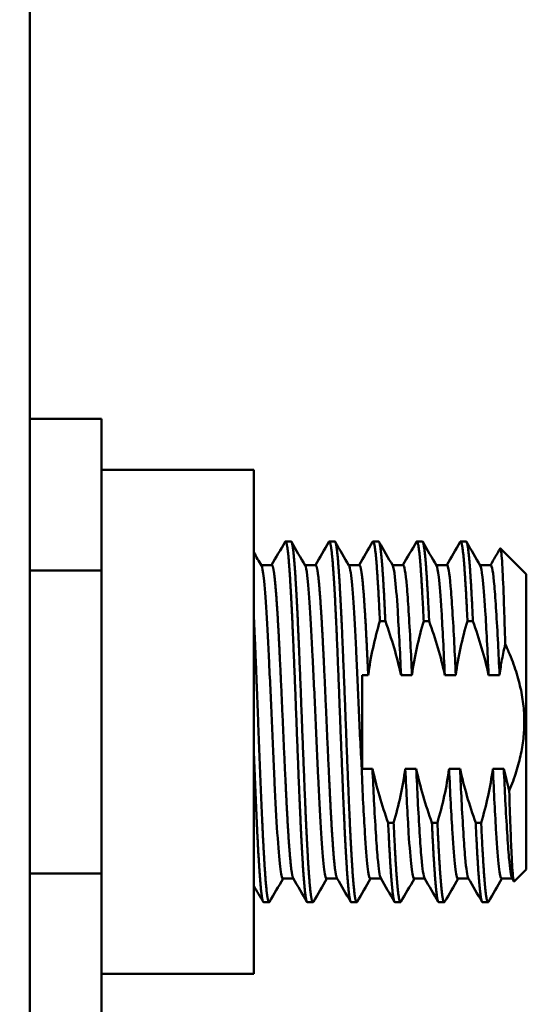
# Model space of a CAD drawing. Header units: inches. Extents: x 1 to 203, y 4 to 128.
# Tile 22 of 132: x 63.57 to 65.5, y 82.98 to 86.73. Entities that reach past the tile are written whole.
import ezdxf

# ---------------------------------------------------------------- set-up
doc = ezdxf.new("R2010")
doc.units = ezdxf.units.IN
doc.header["$LTSCALE"] = 6
doc.header["$MEASUREMENT"] = 0
doc.layers.add('Dimension (ANSI)', color=7, linetype='Continuous', lineweight=25)
doc.layers.add('Visible (ANSI)', color=7, linetype='Continuous', lineweight=50)
doc.styles.add('Note Text (ANSI)', font='tahoma.ttf')
doc.dimstyles.new('Default (ANSI)', dxfattribs={"dimscale": 6, "dimtxt": 0.12, "dimasz": 0.098425, "dimexe": 0.125, "dimexo": 0.0625, "dimgap": 0.031496, "dimtad": 0, "dimtih": 1, "dimtoh": 1, "dimrnd": 1e-08, "dimzin": 4, "dimdsep": 46, "dimtxsty": 'Note Text (ANSI)', "dimcen": 0.09, "dimdle": 0.393701, "dimclrd": 256, "dimclre": 256, "dimclrt": 256, "dimadec": 0, "dimazin": 1, "dimtfac": 1, "dimtofl": 0, "dimtmove": 0, "dimatfit": 3, "dimfxl": 1, "dimtolj": 1, "dimtzin": 4, "dimlwd": -1, "dimlwe": -1, "dimarcsym": 0})

# ---------------------------------------------------------------- blocks, each defined once
blk = doc.blocks.new('*D9')
at = {"layer": 'Defpoints', "color": 0, "transparency": 16777216}
for p in [(72.2623, 95.3583), (39.1068, 48.3913), (72.2623, 36.1078)]:
    blk.add_point(p, dxfattribs=at)
at = {"layer": 'Dimension (ANSI)', "transparency": 16777216}
for p, q in [((72.2623, 94.9833), (72.2623, 35.3578)), ((39.1068, 48.0163), (39.1068, 35.3578)), ((39.6973, 36.1078), (54.3041, 36.1078)), ((71.6717, 36.1078), (57.065, 36.1078))]:
    blk.add_line(p, q, dxfattribs=at)
for points in [[(39.6973, 36.2062), (39.6973, 36.0094), (39.1068, 36.1078)], [(71.6717, 36.2062), (71.6717, 36.0094), (72.2623, 36.1078)]]:
    blk.add_solid(points, dxfattribs=at)
at = {"layer": 'Dimension (ANSI)', "transparency": 16777216, "insert": (54.4931, 36.4828), "char_height": 0.72, "attachment_point": 1, "style": 'Note Text (ANSI)'}
blk.add_mtext('\\A1;33.16', dxfattribs=at)

msp = doc.modelspace()

# ---------------------------------------------------------------- linework, layer by layer
at = {"layer": 'Visible (ANSI)'}
for p, q in [((63.6088, 45.4028), (63.6088, 117.6526)), ((63.8821, 85.2123), (63.6088, 85.2123)), ((63.8821, 85.2123), (63.8821, 84.6349)), ((64.4621, 85.0176), (63.8821, 85.0176)), ((64.4621, 83.0976), (64.4621, 85.0176)), ((64.6037, 84.7451), (64.5829, 84.7451)), ((64.7704, 84.7451), (64.7496, 84.7451)), ((64.9371, 84.7451), (64.9162, 84.7451)), ((65.1037, 84.7451), (65.0829, 84.7451)), ((65.2704, 84.7451), (65.2496, 84.7451)), ((65.4996, 84.6201), (65.401, 84.7187)), ((64.5308, 84.6549), (64.4902, 84.6549)), ((64.6975, 84.6549), (64.6568, 84.6549)), ((64.8642, 84.6549), (64.8235, 84.6549)), ((65.0308, 84.6549), (64.9902, 84.6549)), ((65.1975, 84.6549), (65.1568, 84.6549)), ((65.3642, 84.6549), (65.3235, 84.6549)), ((63.8821, 84.6349), (63.6088, 84.6349)), ((63.8821, 84.6349), (63.8821, 83.4802)), ((65.4996, 84.6201), (65.4996, 83.4951)), ((64.963, 84.442), (64.9422, 84.442)), ((65.1297, 84.442), (65.1089, 84.442)), ((65.2964, 84.442), (65.2755, 84.442)), ((64.8746, 84.2361), (64.8746, 83.8791)), ((64.8978, 84.2361), (64.8746, 84.2361)), ((65.0644, 84.2361), (65.0228, 84.2361)), ((65.2311, 84.2361), (65.1894, 84.2361)), ((65.3978, 84.2361), (65.3561, 84.2361)), ((64.8746, 83.8791), (64.9139, 83.8791)), ((64.8746, 83.879), (64.8746, 83.8791)), ((65.0389, 83.8791), (65.0806, 83.8791)), ((65.2056, 83.8791), (65.2472, 83.8791)), ((65.3722, 83.8791), (65.4139, 83.8791)), ((64.9736, 83.6732), (64.9945, 83.6732)), ((65.1403, 83.6732), (65.1611, 83.6732)), ((65.307, 83.6732), (65.3278, 83.6732)), ((65.4996, 83.4951), (65.4538, 83.4493)), ((63.8821, 83.4802), (63.6088, 83.4802)), ((63.8821, 83.4802), (63.8821, 82.9029)), ((64.6132, 83.4603), (64.5725, 83.4603)), ((64.7798, 83.4603), (64.7392, 83.4603)), ((64.9465, 83.4603), (64.9058, 83.4603)), ((65.1132, 83.4603), (65.0725, 83.4603)), ((65.2798, 83.4603), (65.2392, 83.4603)), ((65.4465, 83.4603), (65.4058, 83.4603)), ((65.4526, 83.4498), (65.4455, 83.462)), ((64.5204, 83.3701), (64.4996, 83.3701)), ((64.6871, 83.3701), (64.6662, 83.3701)), ((64.8537, 83.3701), (64.8329, 83.3701)), ((65.0204, 83.3701), (64.9996, 83.3701)), ((65.1871, 83.3701), (65.1662, 83.3701)), ((65.3537, 83.3701), (65.3329, 83.3701)), ((64.4621, 83.0976), (63.8821, 83.0976))]:
    msp.add_line(p, q, dxfattribs=at)
for points in [[(64.5298, 84.6549), (64.547, 84.6844), (64.5641, 84.714), (64.5812, 84.7436)], [(64.6055, 84.7436), (64.6229, 84.7134), (64.6404, 84.6833), (64.6578, 84.6531)], [(64.6965, 84.6549), (64.7136, 84.6844), (64.7307, 84.714), (64.7479, 84.7436)], [(64.7721, 84.7436), (64.7896, 84.7134), (64.807, 84.6833), (64.8245, 84.6531)], [(64.8632, 84.6549), (64.8803, 84.6844), (64.8974, 84.714), (64.9145, 84.7436)], [(64.9388, 84.7436), (64.9563, 84.7134), (64.9737, 84.6833), (64.9912, 84.6531)], [(65.0298, 84.6549), (65.047, 84.6844), (65.0641, 84.714), (65.0812, 84.7436)], [(65.1055, 84.7436), (65.1229, 84.7134), (65.1404, 84.6833), (65.1578, 84.6531)], [(65.1965, 84.6549), (65.2136, 84.6844), (65.2307, 84.714), (65.2479, 84.7436)], [(65.2721, 84.7436), (65.2896, 84.7134), (65.307, 84.6833), (65.3245, 84.6531)], [(64.4621, 84.7034), (64.4718, 84.6866), (64.4815, 84.6699), (64.4912, 84.6531)], [(65.3632, 84.6549), (65.3754, 84.676), (65.3876, 84.6971), (65.3999, 84.7182)], [(64.5735, 83.4603), (64.5564, 83.4307), (64.5393, 83.4012), (64.5221, 83.3716)], [(64.6645, 83.3716), (64.6471, 83.4017), (64.6296, 83.4319), (64.6122, 83.462)], [(64.7402, 83.4603), (64.723, 83.4307), (64.7059, 83.4012), (64.6888, 83.3716)], [(64.8312, 83.3716), (64.8137, 83.4017), (64.7963, 83.4319), (64.7788, 83.462)], [(64.9068, 83.4603), (64.8897, 83.4307), (64.8726, 83.4012), (64.8555, 83.3716)], [(64.9979, 83.3716), (64.9804, 83.4017), (64.963, 83.4319), (64.9455, 83.462)], [(65.0735, 83.4603), (65.0564, 83.4307), (65.0393, 83.4012), (65.0221, 83.3716)], [(65.1645, 83.3716), (65.1471, 83.4017), (65.1296, 83.4319), (65.1122, 83.462)], [(65.2402, 83.4603), (65.223, 83.4307), (65.2059, 83.4012), (65.1888, 83.3716)], [(65.3312, 83.3716), (65.3137, 83.4017), (65.2963, 83.4319), (65.2788, 83.462)], [(65.4068, 83.4603), (65.3897, 83.4307), (65.3726, 83.4012), (65.3555, 83.3716)], [(64.4979, 83.3716), (64.4859, 83.3922), (64.474, 83.4128), (64.4621, 83.4334)]]:
    msp.add_open_spline(points, degree=3, dxfattribs=at)
for points, weights, knots in [([(64.5812, 84.7436), (64.5821, 84.7451), (64.5829, 84.7451), (64.5899, 84.7451), (64.5968, 84.653), (64.6037, 84.5609), (64.6107, 84.4013), (64.6176, 84.2418), (64.6246, 84.0576), (64.6315, 83.8734), (64.6385, 83.7138), (64.6454, 83.5543), (64.6524, 83.4622), (64.6593, 83.3701), (64.6662, 83.3701)], [0.992423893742, 0.995658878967, 1, 0.965925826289, 1, 0.965925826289, 1, 0.965925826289, 1, 0.965925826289, 1, 0.965925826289, 1, 0.965925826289, 1], [0.63102017, 0.63102017, 0.63102017, 0.63157895, 0.63157895, 0.63596491, 0.63596491, 0.64035088, 0.64035088, 0.64473684, 0.64473684, 0.64912281, 0.64912281, 0.65350877, 0.65350877, 0.65789474, 0.65789474, 0.65789474]), ([(64.6037, 84.7451), (64.6107, 84.7451), (64.6176, 84.653), (64.6246, 84.5609), (64.6315, 84.4013), (64.6385, 84.2418), (64.6454, 84.0576), (64.6524, 83.8734), (64.6593, 83.7138), (64.6662, 83.5543), (64.6732, 83.4622), (64.6801, 83.3701), (64.6871, 83.3701), (64.6879, 83.3701), (64.6888, 83.3716)], [1, 0.965925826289, 1, 0.965925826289, 1, 0.965925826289, 1, 0.965925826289, 1, 0.965925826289, 1, 0.965925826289, 1, 0.995658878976, 0.992423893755], [0.68421053, 0.68421053, 0.68421053, 0.68859649, 0.68859649, 0.69298246, 0.69298246, 0.69736842, 0.69736842, 0.70175439, 0.70175439, 0.70614035, 0.70614035, 0.71052632, 0.71052632, 0.7110851, 0.7110851, 0.7110851]), ([(64.7479, 84.7436), (64.7487, 84.7451), (64.7496, 84.7451), (64.7565, 84.7451), (64.7635, 84.653), (64.7704, 84.5609), (64.7774, 84.4013), (64.7843, 84.2418), (64.7912, 84.0576), (64.7982, 83.8734), (64.8051, 83.7138), (64.8121, 83.5543), (64.819, 83.4622), (64.826, 83.3701), (64.8329, 83.3701)], [0.992423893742, 0.995658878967, 1, 0.965925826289, 1, 0.965925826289, 1, 0.965925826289, 1, 0.965925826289, 1, 0.965925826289, 1, 0.965925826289, 1], [0.68365175, 0.68365175, 0.68365175, 0.68421053, 0.68421053, 0.68859649, 0.68859649, 0.69298246, 0.69298246, 0.69736842, 0.69736842, 0.70175439, 0.70175439, 0.70614035, 0.70614035, 0.71052632, 0.71052632, 0.71052632]), ([(64.7704, 84.7451), (64.7774, 84.7451), (64.7843, 84.653), (64.7912, 84.5609), (64.7982, 84.4013), (64.8051, 84.2418), (64.8121, 84.0576), (64.819, 83.8734), (64.826, 83.7138), (64.8329, 83.5543), (64.8399, 83.4622), (64.8468, 83.3701), (64.8537, 83.3701), (64.8546, 83.3701), (64.8555, 83.3716)], [1, 0.965925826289, 1, 0.965925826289, 1, 0.965925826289, 1, 0.965925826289, 1, 0.965925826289, 1, 0.965925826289, 1, 0.995658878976, 0.992423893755], [0.73684211, 0.73684211, 0.73684211, 0.74122807, 0.74122807, 0.74561404, 0.74561404, 0.75, 0.75, 0.75438596, 0.75438596, 0.75877193, 0.75877193, 0.76315789, 0.76315789, 0.76371668, 0.76371668, 0.76371668]), ([(64.9145, 84.7436), (64.9154, 84.7451), (64.9162, 84.7451), (64.9232, 84.7451), (64.9301, 84.653), (64.9361, 84.5736), (64.9422, 84.442)], [0.992423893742, 0.995658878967, 1, 0.965925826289, 1, 0.970495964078, 0.992085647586], [0.736283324, 0.736283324, 0.736283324, 0.736842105, 0.736842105, 0.74122807, 0.74122807, 0.745025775, 0.745025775, 0.745025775]), ([(64.9371, 84.7451), (64.944, 84.7451), (64.951, 84.653), (64.957, 84.5736), (64.963, 84.442)], [1, 0.965925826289, 1, 0.970495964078, 0.992085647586], [0.789473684, 0.789473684, 0.789473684, 0.793859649, 0.793859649, 0.797657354, 0.797657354, 0.797657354]), ([(65.0812, 84.7436), (65.0821, 84.7451), (65.0829, 84.7451), (65.0899, 84.7451), (65.0968, 84.653), (65.1028, 84.5736), (65.1089, 84.442)], [0.992423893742, 0.995658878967, 1, 0.965925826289, 1, 0.970495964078, 0.992085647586], [0.788914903, 0.788914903, 0.788914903, 0.789473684, 0.789473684, 0.793859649, 0.793859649, 0.797657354, 0.797657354, 0.797657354]), ([(65.1037, 84.7451), (65.1107, 84.7451), (65.1176, 84.653), (65.1236, 84.5736), (65.1297, 84.442)], [1, 0.965925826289, 1, 0.970495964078, 0.992085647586], [0.842105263, 0.842105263, 0.842105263, 0.846491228, 0.846491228, 0.850288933, 0.850288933, 0.850288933]), ([(65.2479, 84.7436), (65.2487, 84.7451), (65.2496, 84.7451), (65.2565, 84.7451), (65.2635, 84.653), (65.2695, 84.5736), (65.2755, 84.442)], [0.992423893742, 0.995658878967, 1, 0.965925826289, 1, 0.970495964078, 0.992085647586], [0.841546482, 0.841546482, 0.841546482, 0.842105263, 0.842105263, 0.846491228, 0.846491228, 0.850288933, 0.850288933, 0.850288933]), ([(65.2704, 84.7451), (65.2774, 84.7451), (65.2843, 84.653), (65.2903, 84.5736), (65.2964, 84.442)], [1, 0.965925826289, 1, 0.970495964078, 0.992085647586], [0.894736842, 0.894736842, 0.894736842, 0.899122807, 0.899122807, 0.902920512, 0.902920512, 0.902920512]), ([(64.5308, 84.6549), (64.5378, 84.6549), (64.5447, 84.5748), (64.5517, 84.4948), (64.5586, 84.3562), (64.5656, 84.2176), (64.5725, 84.0576), (64.5794, 83.8975), (64.5864, 83.7589), (64.5933, 83.6203), (64.6003, 83.5403), (64.6062, 83.4724), (64.6122, 83.462)], [1, 0.965925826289, 1, 0.965925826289, 1, 0.965925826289, 1, 0.965925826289, 1, 0.965925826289, 1, 0.970927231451, 0.991465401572], [0.63157895, 0.63157895, 0.63157895, 0.63596491, 0.63596491, 0.64035088, 0.64035088, 0.64473684, 0.64473684, 0.64912281, 0.64912281, 0.65350877, 0.65350877, 0.65725097, 0.65725097, 0.65725097]), ([(64.6975, 84.6549), (64.7044, 84.6549), (64.7114, 84.5748), (64.7183, 84.4948), (64.7253, 84.3562), (64.7322, 84.2176), (64.7392, 84.0576), (64.7461, 83.8975), (64.7531, 83.7589), (64.76, 83.6203), (64.7669, 83.5403), (64.7728, 83.4724), (64.7788, 83.462)], [1, 0.965925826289, 1, 0.965925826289, 1, 0.965925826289, 1, 0.965925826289, 1, 0.965925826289, 1, 0.970927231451, 0.991465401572], [0.68421053, 0.68421053, 0.68421053, 0.68859649, 0.68859649, 0.69298246, 0.69298246, 0.69736842, 0.69736842, 0.70175439, 0.70175439, 0.70614035, 0.70614035, 0.70988254, 0.70988254, 0.70988254]), ([(64.8642, 84.6549), (64.8711, 84.6549), (64.8781, 84.5748), (64.885, 84.4948), (64.8919, 84.3562), (64.8948, 84.2991), (64.8978, 84.2361)], [1, 0.965925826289, 1, 0.965925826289, 1, 0.985658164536, 0.983389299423], [0.73684211, 0.73684211, 0.73684211, 0.74122807, 0.74122807, 0.74561404, 0.74561404, 0.74746009, 0.74746009, 0.74746009]), ([(64.4621, 84.4623), (64.4635, 84.4329), (64.4649, 84.4013), (64.4718, 84.2418), (64.4787, 84.0576), (64.4857, 83.8734), (64.4926, 83.7138), (64.4996, 83.5543), (64.5065, 83.4622), (64.5135, 83.3701), (64.5204, 83.3701), (64.5213, 83.3701), (64.5221, 83.3716)], [0.988961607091, 0.993072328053, 1, 0.965925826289, 1, 0.965925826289, 1, 0.965925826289, 1, 0.965925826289, 1, 0.995658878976, 0.992423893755], [0.63945916, 0.63945916, 0.63945916, 0.64035088, 0.64035088, 0.64473684, 0.64473684, 0.64912281, 0.64912281, 0.65350877, 0.65350877, 0.65789474, 0.65789474, 0.65845352, 0.65845352, 0.65845352]), ([(64.4621, 83.9493), (64.467, 83.8239), (64.4718, 83.7138), (64.4787, 83.5543), (64.4857, 83.4622), (64.4926, 83.3701), (64.4996, 83.3701)], [0.98561096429, 0.976246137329, 1, 0.965925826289, 1, 0.965925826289, 1], [0.59343367, 0.59343367, 0.59343367, 0.59649123, 0.59649123, 0.60087719, 0.60087719, 0.60526316, 0.60526316, 0.60526316]), ([(64.9736, 83.6732), (64.9797, 83.5416), (64.9857, 83.4622), (64.9926, 83.3701), (64.9996, 83.3701)], [0.992085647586, 0.970495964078, 1, 0.965925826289, 1], [0.754974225, 0.754974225, 0.754974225, 0.75877193, 0.75877193, 0.763157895, 0.763157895, 0.763157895]), ([(64.9945, 83.6732), (65.0005, 83.5416), (65.0065, 83.4622), (65.0135, 83.3701), (65.0204, 83.3701), (65.0213, 83.3701), (65.0221, 83.3716)], [0.992085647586, 0.970495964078, 1, 0.965925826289, 1, 0.995658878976, 0.992423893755], [0.807605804, 0.807605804, 0.807605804, 0.811403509, 0.811403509, 0.815789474, 0.815789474, 0.816348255, 0.816348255, 0.816348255]), ([(65.1403, 83.6732), (65.1464, 83.5416), (65.1524, 83.4622), (65.1593, 83.3701), (65.1662, 83.3701)], [0.992085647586, 0.970495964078, 1, 0.965925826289, 1], [0.807605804, 0.807605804, 0.807605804, 0.811403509, 0.811403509, 0.815789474, 0.815789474, 0.815789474]), ([(65.1611, 83.6732), (65.1672, 83.5416), (65.1732, 83.4622), (65.1801, 83.3701), (65.1871, 83.3701), (65.1879, 83.3701), (65.1888, 83.3716)], [0.992085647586, 0.970495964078, 1, 0.965925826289, 1, 0.995658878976, 0.992423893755], [0.860237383, 0.860237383, 0.860237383, 0.864035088, 0.864035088, 0.868421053, 0.868421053, 0.868979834, 0.868979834, 0.868979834]), ([(65.307, 83.6732), (65.313, 83.5416), (65.319, 83.4622), (65.326, 83.3701), (65.3329, 83.3701)], [0.992085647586, 0.970495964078, 1, 0.965925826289, 1], [0.860237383, 0.860237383, 0.860237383, 0.864035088, 0.864035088, 0.868421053, 0.868421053, 0.868421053]), ([(65.3278, 83.6732), (65.3339, 83.5416), (65.3399, 83.4622), (65.3468, 83.3701), (65.3537, 83.3701), (65.3546, 83.3701), (65.3555, 83.3716)], [0.992085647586, 0.970495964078, 1, 0.965925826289, 1, 0.995658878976, 0.992423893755], [0.912868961, 0.912868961, 0.912868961, 0.916666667, 0.916666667, 0.921052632, 0.921052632, 0.921611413, 0.921611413, 0.921611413])]:
    msp.add_rational_spline(points, weights, degree=2, knots=knots, dxfattribs=at)
for points, knots in [([(65.4193, 84.3546), (65.4184, 84.3877), (65.4174, 84.4194), (65.4155, 84.4785), (65.4146, 84.506), (65.4117, 84.5835), (65.4098, 84.6259), (65.4058, 84.6925), (65.4036, 84.7131), (65.401, 84.719), (65.4005, 84.7192), (65.3999, 84.7183), (65.3999, 84.7183), (65.3999, 84.7182)], [-3.500098, -3.500098, -3.500098, -3.500098, -3.222159, -3.222159, -2.948082, -2.948082, -2.386895, -2.386895, -1.753931, -1.753931, -1.591725, -1.591725, -1.585713, -1.585713, -1.585713, -1.585713]), ([(64.4912, 84.6531), (64.4941, 84.6481), (64.4971, 84.632), (64.5035, 84.5747), (64.5069, 84.5301), (64.5138, 84.4191), (64.5171, 84.3538), (64.524, 84.2101), (64.5276, 84.133), (64.5344, 83.9764), (64.5379, 83.8984), (64.5449, 83.7541), (64.5482, 83.6891), (64.5552, 83.5798), (64.5585, 83.5364), (64.5654, 83.4765), (64.569, 83.4608), (64.5724, 83.4603), (64.5724, 83.4603), (64.5725, 83.4603)], [69.57021, 69.57021, 69.57021, 69.57021, 70.077406, 70.077406, 70.670307, 70.670307, 71.259839, 71.259839, 71.853374, 71.853374, 72.454776, 72.454776, 73.047262, 73.047262, 73.636947, 73.636947, 74.231153, 74.231153, 74.240759, 74.240759, 74.240759, 74.240759]), ([(64.6578, 84.6531), (64.6604, 84.6487), (64.663, 84.6361), (64.669, 84.5877), (64.6723, 84.5462), (64.6793, 84.4403), (64.6826, 84.3769), (64.6895, 84.2356), (64.6931, 84.1588), (64.6999, 84.0024), (64.7034, 83.9242), (64.7104, 83.7781), (64.7137, 83.7113), (64.7206, 83.5972), (64.724, 83.5508), (64.7309, 83.4842), (64.7344, 83.465), (64.7383, 83.4605), (64.7387, 83.4603), (64.7392, 83.4603)], [79.142856, 79.142856, 79.142856, 79.142856, 79.583539, 79.583539, 80.174405, 80.174405, 80.764283, 80.764283, 81.360194, 81.360194, 81.958035, 81.958035, 82.548477, 82.548477, 83.13858, 83.13858, 83.735143, 83.735143, 83.811537, 83.811537, 83.811537, 83.811537]), ([(64.8245, 84.6531), (64.8266, 84.6495), (64.8288, 84.6401), (64.8344, 84.6009), (64.8377, 84.5628), (64.8446, 84.4625), (64.8481, 84.4012), (64.8549, 84.263), (64.8584, 84.1871), (64.8653, 84.0316), (64.8687, 83.9534), (64.8734, 83.879)], [88.712377, 88.712377, 88.712377, 88.712377, 89.079523, 89.079523, 89.669131, 89.669131, 90.260401, 90.260401, 90.856643, 90.856643, 91.450939, 91.450939, 91.450939, 91.450939]), ([(64.9912, 84.6531), (64.994, 84.6483), (64.9968, 84.6334), (65.0031, 84.5791), (65.0065, 84.5355), (65.0121, 84.4466), (65.0143, 84.4085), (65.0185, 84.3261), (65.0206, 84.282), (65.0228, 84.2361)], [2.045705, 2.045705, 2.045705, 2.045705, 2.531268, 2.531268, 3.123626, 3.123626, 3.492079, 3.492079, 3.859476, 3.859476, 3.859476, 3.859476]), ([(65.0308, 84.6549), (65.0353, 84.6549), (65.0402, 84.6264), (65.0447, 84.5748), (65.0492, 84.5233), (65.0541, 84.4455), (65.0586, 84.3562), (65.0605, 84.3187), (65.0625, 84.2781), (65.0644, 84.2361)], [-0.20363318, -0.20363318, -0.20363318, -0.20363318, -0.19878477, -0.19878477, -0.19878477, -0.19393636, -0.19393636, -0.19393636, -0.19189567, -0.19189567, -0.19189567, -0.19189567]), ([(65.1578, 84.6531), (65.1606, 84.6483), (65.1635, 84.6334), (65.1698, 84.5791), (65.1731, 84.5355), (65.1788, 84.4466), (65.1809, 84.4085), (65.1852, 84.3261), (65.1873, 84.282), (65.1894, 84.2361)], [2.04562, 2.04562, 2.04562, 2.04562, 2.531027, 2.531027, 3.123147, 3.123147, 3.491452, 3.491452, 3.858702, 3.858702, 3.858702, 3.858702]), ([(65.1975, 84.6549), (65.202, 84.6549), (65.2069, 84.6264), (65.2114, 84.5748), (65.2159, 84.5233), (65.2208, 84.4455), (65.2253, 84.3562), (65.2272, 84.3187), (65.2291, 84.2781), (65.2311, 84.2361)], [-0.14545227, -0.14545227, -0.14545227, -0.14545227, -0.14060386, -0.14060386, -0.14060386, -0.13575546, -0.13575546, -0.13575546, -0.13371476, -0.13371476, -0.13371476, -0.13371476]), ([(65.3245, 84.6531), (65.3273, 84.6483), (65.3302, 84.6334), (65.3365, 84.5791), (65.3398, 84.5355), (65.3455, 84.4466), (65.3476, 84.4085), (65.3518, 84.3261), (65.3539, 84.282), (65.3561, 84.2361)], [2.04562, 2.04562, 2.04562, 2.04562, 2.531027, 2.531027, 3.123147, 3.123147, 3.491452, 3.491452, 3.858703, 3.858703, 3.858703, 3.858703]), ([(65.3642, 84.6549), (65.3686, 84.6549), (65.3736, 84.6264), (65.3781, 84.5748), (65.3825, 84.5233), (65.3875, 84.4455), (65.3919, 84.3562), (65.3938, 84.3187), (65.3958, 84.2781), (65.3978, 84.2361)], [-0.08727136, -0.08727136, -0.08727136, -0.08727136, -0.08242295, -0.08242295, -0.08242295, -0.07757455, -0.07757455, -0.07757455, -0.07553385, -0.07553385, -0.07553385, -0.07553385]), ([(64.9422, 84.442), (64.9325, 84.4086), (64.9235, 84.3743), (64.9085, 84.3055), (64.9023, 84.2709), (64.8978, 84.2361)], [-0.5366487, -0.5366487, -0.5366487, -0.5366487, -0.26808, -0.26808, 0, 0, 0, 0]), ([(65.0228, 84.2361), (65.0152, 84.271), (65.0062, 84.3057), (64.9862, 84.3741), (64.9751, 84.408), (64.963, 84.442)], [-0.5508385, -0.5508385, -0.5508385, -0.5508385, -0.2749999, -0.2749999, -0.000001, -0.000001, -0.000001, -0.000001]), ([(65.1089, 84.442), (65.0992, 84.4086), (65.0902, 84.3743), (65.0751, 84.3055), (65.069, 84.2709), (65.0644, 84.2361)], [-0.5366487, -0.5366487, -0.5366487, -0.5366487, -0.26808, -0.26808, 0, 0, 0, 0]), ([(65.1894, 84.2361), (65.1819, 84.271), (65.1729, 84.3057), (65.1528, 84.3741), (65.1418, 84.408), (65.1297, 84.442)], [-0.5508383, -0.5508383, -0.5508383, -0.5508383, -0.2749997, -0.2749997, -0.000001, -0.000001, -0.000001, -0.000001]), ([(65.2755, 84.442), (65.2658, 84.4086), (65.2569, 84.3743), (65.2418, 84.3055), (65.2356, 84.2709), (65.2311, 84.2361)], [-0.5366487, -0.5366487, -0.5366487, -0.5366487, -0.26808, -0.26808, 0, 0, 0, 0]), ([(65.3561, 84.2361), (65.3486, 84.271), (65.3396, 84.3057), (65.3195, 84.3741), (65.3084, 84.408), (65.2964, 84.442)], [-0.5508384, -0.5508384, -0.5508384, -0.5508384, -0.2749998, -0.2749998, -0.000001, -0.000001, -0.000001, -0.000001]), ([(65.4193, 84.3546), (65.4148, 84.3351), (65.4107, 84.3154), (65.4035, 84.2758), (65.4004, 84.256), (65.3978, 84.2361)], [-0.3063596, -0.3063596, -0.3063596, -0.3063596, -0.1532068, -0.1532068, 0, 0, 0, 0]), ([(64.8734, 83.879), (64.8744, 83.8331), (64.8765, 83.789), (64.8807, 83.7066), (64.8829, 83.6685), (64.8885, 83.5796), (64.8919, 83.5361), (64.8988, 83.4759), (64.9024, 83.4603), (64.9058, 83.4603)], [0.000095, 0.000095, 0.000095, 0.000095, 0.367275, 0.367275, 0.73561, 0.73561, 1.327845, 1.327845, 1.929372, 1.929372, 1.929372, 1.929372]), ([(64.9139, 83.8791), (64.9214, 83.8442), (64.9304, 83.8095), (64.9505, 83.741), (64.9616, 83.7072), (64.9736, 83.6732)], [-0.5508385, -0.5508385, -0.5508385, -0.5508385, -0.2749999, -0.2749999, -0.000001, -0.000001, -0.000001, -0.000001]), ([(64.9139, 83.8791), (64.9159, 83.8371), (64.9178, 83.7965), (64.9197, 83.7589), (64.9242, 83.6697), (64.9291, 83.5918), (64.9336, 83.5403), (64.9374, 83.4963), (64.9416, 83.4692), (64.9455, 83.4621)], [-0.24446115, -0.24446115, -0.24446115, -0.24446115, -0.24242046, -0.24242046, -0.24242046, -0.23757205, -0.23757205, -0.23757205, -0.23343529, -0.23343529, -0.23343529, -0.23343529]), ([(64.9945, 83.6732), (65.0042, 83.7066), (65.0131, 83.7409), (65.0282, 83.8097), (65.0344, 83.8442), (65.0389, 83.8791)], [-0.5366487, -0.5366487, -0.5366487, -0.5366487, -0.2680801, -0.2680801, -0.0000001, -0.0000001, -0.0000001, -0.0000001]), ([(65.0389, 83.8791), (65.0411, 83.8331), (65.0432, 83.7891), (65.0474, 83.7066), (65.0495, 83.6685), (65.0552, 83.5797), (65.0585, 83.5361), (65.0655, 83.4759), (65.0691, 83.4603), (65.0725, 83.4603), (65.0725, 83.4603), (65.0725, 83.4603)], [0, 0, 0, 0, 0.367324, 0.367324, 0.735703, 0.735703, 1.327942, 1.327942, 1.929515, 1.929515, 1.929515, 1.929515, 1.929515, 1.929515]), ([(65.0806, 83.8791), (65.0881, 83.8442), (65.0971, 83.8095), (65.1172, 83.741), (65.1282, 83.7072), (65.1403, 83.6732)], [-0.5508385, -0.5508385, -0.5508385, -0.5508385, -0.2749998, -0.2749998, -0.000001, -0.000001, -0.000001, -0.000001]), ([(65.0806, 83.8791), (65.0825, 83.8371), (65.0845, 83.7965), (65.0864, 83.7589), (65.0909, 83.6697), (65.0958, 83.5918), (65.1003, 83.5403), (65.1041, 83.4963), (65.1083, 83.4692), (65.1122, 83.4621)], [-0.18628024, -0.18628024, -0.18628024, -0.18628024, -0.18423955, -0.18423955, -0.18423955, -0.17939114, -0.17939114, -0.17939114, -0.17525438, -0.17525438, -0.17525438, -0.17525438]), ([(65.1611, 83.6732), (65.1708, 83.7066), (65.1798, 83.7409), (65.1949, 83.8097), (65.201, 83.8442), (65.2056, 83.8791)], [-0.5366487, -0.5366487, -0.5366487, -0.5366487, -0.2680801, -0.2680801, -0.0000001, -0.0000001, -0.0000001, -0.0000001]), ([(65.2056, 83.8791), (65.2077, 83.8331), (65.2098, 83.7891), (65.2141, 83.7066), (65.2162, 83.6685), (65.2219, 83.5797), (65.2252, 83.5361), (65.2322, 83.4759), (65.2357, 83.4603), (65.2392, 83.4603)], [0, 0, 0, 0, 0.367324, 0.367324, 0.735703, 0.735703, 1.327942, 1.327942, 1.929574, 1.929574, 1.929574, 1.929574]), ([(65.2472, 83.8791), (65.2548, 83.8442), (65.2638, 83.8095), (65.2838, 83.741), (65.2949, 83.7072), (65.307, 83.6732)], [-0.5508385, -0.5508385, -0.5508385, -0.5508385, -0.2749998, -0.2749998, -0.000001, -0.000001, -0.000001, -0.000001]), ([(65.2472, 83.8791), (65.2492, 83.8371), (65.2512, 83.7965), (65.2531, 83.7589), (65.2575, 83.6697), (65.2625, 83.5918), (65.2669, 83.5403), (65.2708, 83.4963), (65.2749, 83.4692), (65.2788, 83.4621)], [-0.12809933, -0.12809933, -0.12809933, -0.12809933, -0.12605864, -0.12605864, -0.12605864, -0.12121023, -0.12121023, -0.12121023, -0.11707347, -0.11707347, -0.11707347, -0.11707347]), ([(65.3278, 83.6732), (65.3375, 83.7066), (65.3465, 83.7409), (65.3615, 83.8097), (65.3677, 83.8442), (65.3722, 83.8791)], [-0.5366487, -0.5366487, -0.5366487, -0.5366487, -0.2680803, -0.2680803, -0.0000003, -0.0000003, -0.0000003, -0.0000003]), ([(65.3722, 83.8791), (65.3744, 83.8331), (65.3765, 83.7891), (65.3807, 83.7066), (65.3829, 83.6685), (65.3885, 83.5797), (65.3919, 83.5361), (65.3988, 83.4759), (65.4024, 83.4603), (65.4058, 83.4603)], [0, 0, 0, 0, 0.367324, 0.367324, 0.735703, 0.735703, 1.327941, 1.327941, 1.929574, 1.929574, 1.929574, 1.929574]), ([(65.4139, 83.8791), (65.4169, 83.8651), (65.4202, 83.851), (65.4271, 83.8232), (65.4308, 83.8093), (65.4347, 83.7954)], [-0.219037, -0.219037, -0.219037, -0.219037, -0.1095092, -0.1095092, -0.000001, -0.000001, -0.000001, -0.000001]), ([(65.4139, 83.8791), (65.4159, 83.8371), (65.4178, 83.7965), (65.4197, 83.7589), (65.4242, 83.6697), (65.4291, 83.5918), (65.4336, 83.5403), (65.4374, 83.4963), (65.4416, 83.4692), (65.4455, 83.4621)], [-0.06991843, -0.06991843, -0.06991843, -0.06991843, -0.06787773, -0.06787773, -0.06787773, -0.06302932, -0.06302932, -0.06302932, -0.05889256, -0.05889256, -0.05889256, -0.05889256]), ([(65.4538, 83.4493), (65.4524, 83.4479), (65.451, 83.4531), (65.4484, 83.4737), (65.4473, 83.4865), (65.4453, 83.5177), (65.4443, 83.5353), (65.4419, 83.5852), (65.4405, 83.6205), (65.4375, 83.7014), (65.4361, 83.7468), (65.4347, 83.7954)], [-1.781498, -1.781498, -1.781498, -1.781498, -1.39029, -1.39029, -1.087033, -1.087033, -0.815652, -0.815652, -0.412897, -0.412897, -0.000001, -0.000001, -0.000001, -0.000001])]:
    msp.add_open_spline(points, degree=3, knots=knots, dxfattribs=at)
msp.add_rational_spline([(65.4347, 83.7954), (65.5501, 84.0716), (65.4193, 84.3546)], [1.50162179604, 1.6618150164, 1.48260271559], degree=2, dxfattribs=at)

# ---------------------------------------------------------------- dimensions: what is measured, and where the dimension line sits
at = {"layer": 'Dimension (ANSI)'}
dim = msp.add_linear_dim(base=(72.2623, 36.1078), p1=(39.1068, 48.3913), p2=(72.2623, 95.3583), angle=180, dimstyle='Default (ANSI)', override={"dimgap": 0.031496, "dimtih": 0, "dimtoh": 0, "dimdec": 2, "dimtol": 0, "dimlim": 0, "dimtp": 0, "dimtm": 0, "dimtdec": 2, "dimatfit": 1}, dxfattribs=at)
dim.commit()
dim.dimension.update_dxf_attribs({"geometry": '*D9', "text_midpoint": (55.6845, 36.1078), "dimtype": 160})

doc.saveas('drawing.dxf')
